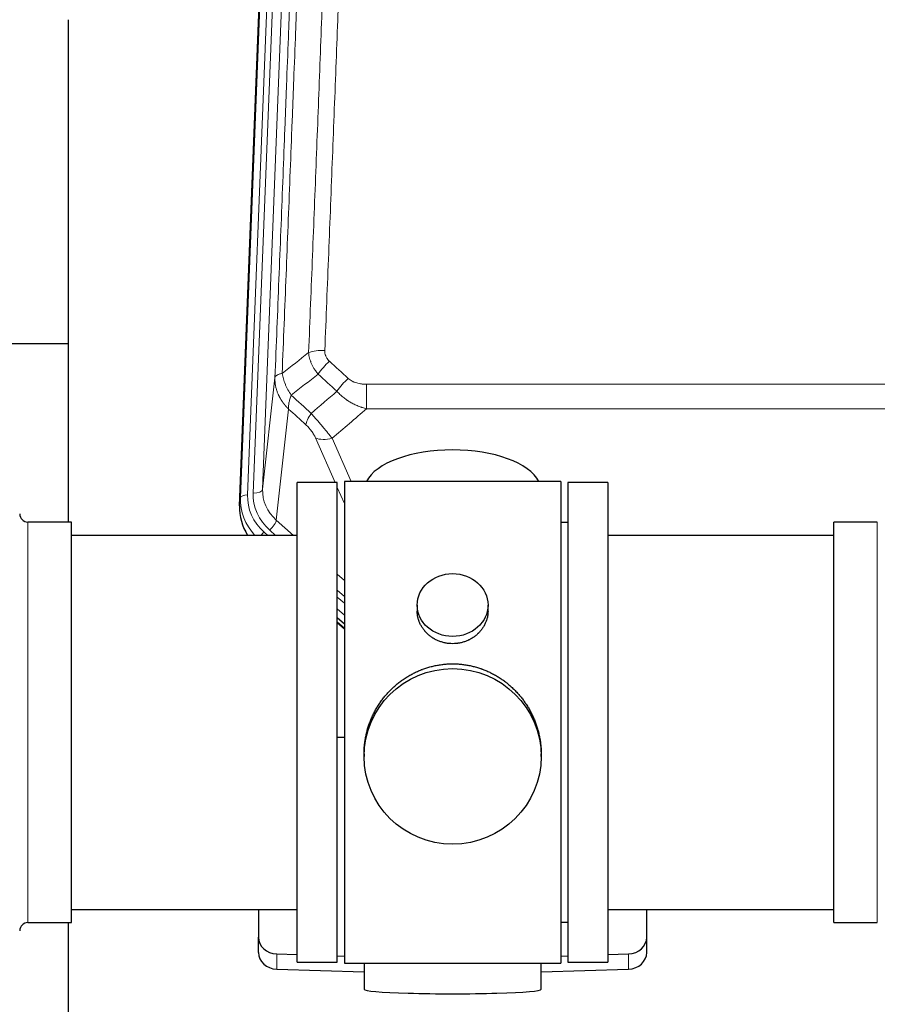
# Model space of a CAD drawing. Header units: inches. Extents: x 0 to 23760, y -13 to 16800.
# Tile 49 of 256: x 4811 to 5175, y 7551 to 7970. Entities that reach past the tile are written whole.
import ezdxf

# ---------------------------------------------------------------- set-up
doc = ezdxf.new("R2010")
doc.units = ezdxf.units.IN
doc.layers.add('1', color=7, linetype='Continuous', true_color=0xffffff)

msp = doc.modelspace()

# ---------------------------------------------------------------- linework, layer by layer
at = {"layer": '1', "color": 110, "linetype": 'Continuous', "lineweight": 13}
for p, q in [((4920.497, 8100.757), (4907.386, 7767.735)), ((4909.778, 7768.571), (4922.844, 8100.464)), ((4926.836, 8102.091), (4913.77, 7770.197)), ((4904.392, 7766.515), (4917.503, 8099.537)), ((4913.77, 7770.197), (4919.018, 7817.603)), ((4957.948, 7814.803), (4957.948, 7804.372)), ((4957.948, 7814.803), (5191.12, 7814.803)), ((4924.833, 7804.252), (4919.608, 7757.052)), ((5191.12, 7804.372), (4957.948, 7804.372)), ((4944.571, 7773.07), (4936.259, 7792.002)), ((4943.321, 7791.852), (4951.378, 7773.5)), ((4948.534, 7764.045), (4945.534, 7770.877)), ((4904.012, 7763.077), (4904.392, 7766.515)), ((4919.608, 7757.052), (4926.915, 7750.57)), ((4814.034, 7585.92), (4814.034, 7756.22)), ((4916.783, 7752.796), (4919.293, 7750.57)), ((5175.034, 7746.599), (5175.034, 7756.22)), ((4914.392, 7751.961), (4915.959, 7750.57)), ((5175.034, 7585.92), (5175.034, 7746.599)), ((4945.533, 7734.056), (4948.534, 7731.394)), ((4945.534, 7727.294), (4948.533, 7724.633)), ((4945.534, 7724.337), (4948.533, 7721.676)), ((4948.533, 7716.606), (4945.534, 7719.266)), ((4945.534, 7713.758), (4948.533, 7711.098)), ((4919.755, 7566.153), (4919.755, 7572.618)), ((5069.313, 7566.153), (5069.313, 7572.618))]:
    msp.add_line(p, q, dxfattribs=at)
at = {"layer": '1', "color": 2, "linetype": 'Continuous', "lineweight": 25}
for p, q in [((4904.012, 7763.077), (4917.13, 8096.279)), ((4831.194, 7969.798), (4831.194, 7756.221)), ((4831.224, 7831.941), (4759.259, 7831.941)), ((5040.534, 7773.5), (4948.534, 7773.5)), ((4948.534, 7773.5), (4948.534, 7568.64)), ((5040.534, 7773.5), (5040.534, 7568.64)), ((4945.534, 7773.07), (4928.534, 7773.07)), ((4928.534, 7569.07), (4928.534, 7773.07)), ((4945.534, 7569.07), (4945.534, 7773.07)), ((5060.534, 7773.07), (5043.534, 7773.07)), ((5043.534, 7773.07), (5043.534, 7569.07)), ((5060.534, 7773.07), (5060.534, 7569.07)), ((4832.534, 7756.22), (4814.034, 7756.22)), ((4832.534, 7585.92), (4832.534, 7756.22)), ((5043.534, 7756.07), (5040.534, 7756.07)), ((5175.034, 7756.22), (5156.534, 7756.22)), ((5156.534, 7746.599), (5156.534, 7756.22)), ((4928.534, 7750.57), (4832.534, 7750.57)), ((5156.534, 7750.57), (5060.534, 7750.57)), ((5156.534, 7585.92), (5156.534, 7746.599)), ((4979.486, 7720.939), (4979.486, 7718.366)), ((5009.582, 7718.355), (5009.582, 7720.939)), ((4948.534, 7712.83), (4945.534, 7715.491)), ((4945.533, 7713.491), (4948.534, 7710.83)), ((4948.534, 7664.674), (4945.535, 7664.581)), ((4956.894, 7657.72), (4956.894, 7656.582)), ((5032.173, 7656.582), (5032.173, 7657.719)), ((4832.534, 7591.57), (4928.534, 7591.57)), ((4912.034, 7591.571), (4912.034, 7579.71)), ((5060.534, 7591.57), (5156.534, 7591.57)), ((5077.034, 7579.71), (5077.034, 7591.571)), ((4814.034, 7585.92), (4832.534, 7585.92)), ((4831.194, 7585.923), (4831.194, 7546.717)), ((5040.534, 7586.07), (5043.534, 7586.07)), ((5156.534, 7585.92), (5175.034, 7585.92)), ((4912.034, 7573.245), (4912.034, 7579.71)), ((5077.034, 7573.245), (5077.034, 7579.71)), ((4919.755, 7572.618), (4928.534, 7572.346)), ((5060.533, 7572.346), (5069.313, 7572.618)), ((4928.534, 7569.07), (4945.534, 7569.07)), ((4945.535, 7571.819), (4948.534, 7571.726)), ((4948.534, 7568.64), (4995.822, 7568.64)), ((4956.87, 7568.64), (4956.87, 7557.577)), ((4995.822, 7568.64), (5040.534, 7568.64)), ((5032.198, 7557.577), (5032.198, 7568.64)), ((5040.533, 7571.726), (5043.533, 7571.819)), ((5043.534, 7569.07), (5060.534, 7569.07)), ((4919.755, 7566.153), (4956.871, 7565.004)), ((5032.197, 7565.004), (5069.313, 7566.153))]:
    msp.add_line(p, q, dxfattribs=at)
for centre, start, end in [((4814.034, 7759.72), 180, 270), ((4814.034, 7582.42), 90, 180)]:
    msp.add_arc(centre, 3.5, start, end, dxfattribs=at)
at = {"layer": '1', "color": 110, "linetype": 'Continuous', "lineweight": 13}
for centre, major_axis, ratio, start_param, end_param in [((4940.208, 7824.894), (9.992, -0.404), 0.431453, 1.5882535, 2.3480729), ((4942.18, 7820.301), (-6.729, -7.397), 0.3051216, 4.388767, 5.1358022), ((4950.189, 7813.009), (6.736, 7.391), 0.3030979, 1.2497453, 1.9956357), ((4939.234, 7803.622), (6.719, 7.407), 0.3029797, 1.994528, 2.7400357), ((4943.321, 7798.023), (9.156, 4.02), 0.5833249, 3.617995, 4.4616661), ((4909.778, 7770.418), (-3.997, 0.157), 0.4614673, 1.5889619, 3.1073983), ((4933.797, 7769.699), (-20.033, -0.591), 0.8872905, 6.2219242, 7.0410373), ((4931.406, 7765.631), (27.029, -0.244), 0.8851019, 3.1148362, 3.8326992), ((4907.386, 7766.35), (-2.998, 0.118), 0.4614673, 4.7305545, 6.248991), ((4931.406, 7767.016), (-24.034, -0.11), 0.8859493, 6.2442616, 7.0633748), ((4933.797, 7767.852), (-24.034, -0.11), 0.8859493, 6.2442616, 7.0633748), ((4916.783, 7754.643), (-2.654, -2.992), 0.3265056, 1.2180917, 2.7365282), ((4914.392, 7750.575), (-1.991, -2.244), 0.3265056, 4.3596844, 4.9963838)]:
    msp.add_ellipse(centre, major_axis=major_axis, ratio=ratio, start_param=start_param, end_param=end_param, dxfattribs=at)
at = {"layer": '1', "color": 2, "linetype": 'Continuous', "lineweight": 25}
for centre, major_axis, ratio, start_param, end_param in [((4994.534, 7769.529), (-37.64, 0), 0.4617486, 3.372107, 6.0525728), ((4931.033, 7762.269), (-27.038, -0.124), 0.8859493, 6.2442616, 6.7882167), ((4920.034, 7579.71), (-8, 0), 0.8870108, 0, 1.5358897), ((5069.034, 7579.71), (-8, 0), 0.8870108, 1.6057029, 3.1415927), ((4920.034, 7573.245), (-8, 0), 0.8870108, 0, 1.5358897), ((5069.034, 7573.245), (-8, 0), 0.8870108, 1.6057029, 3.1415927), ((4994.534, 7557.577), (-37.664, 0), 0.0504434, 0, 3.1415927)]:
    msp.add_ellipse(centre, major_axis=major_axis, ratio=ratio, start_param=start_param, end_param=end_param, dxfattribs=at)
for centre, major_axis, ratio in [((4994.534, 7720.939), (15.048, 0), 0.8870108), ((4994.534, 7656.582), (-37.64, 0), 0.9914449)]:
    msp.add_ellipse(centre, major_axis=major_axis, ratio=ratio, dxfattribs=at)
at = {"layer": '1', "color": 110, "linetype": 'Continuous', "lineweight": 13}
for points, knots in [([(4933.325, 7828.251), (4933.883, 7842.064), (4934.985, 7869.559), (4936.595, 7910.411), (4937.639, 7937.385), (4938.41, 7957.518), (4938.793, 7967.56), (4939.172, 7977.565), (4939.424, 7984.227), (4939.549, 7987.554), (4940.174, 8004.168), (4940.665, 8017.389), (4941.392, 8037.113), (4941.632, 8043.669), (4942.108, 8056.743), (4942.345, 8063.261), (4943.048, 8082.759), (4943.969, 8108.606), (4944.861, 8134.151), (4945.299, 8146.849)], [0, 0, 0, 0, 0.125, 0.25, 0.375, 0.375, 0.4375, 0.46875, 0.46875, 0.5, 0.5, 0.625, 0.625, 0.6875, 0.6875, 0.75, 0.75, 0.875, 1, 1, 1, 1]), ([(4952.167, 8148.215), (4951.729, 8135.501), (4950.839, 8109.923), (4949.918, 8084.044), (4949.216, 8064.521), (4948.98, 8057.994), (4948.504, 8044.904), (4948.264, 8038.339), (4947.539, 8018.59), (4947.048, 8005.353), (4946.424, 7988.718), (4946.299, 7985.386), (4946.048, 7978.716), (4945.669, 7968.698), (4945.287, 7958.643), (4944.516, 7938.485), (4943.474, 7911.476), (4941.866, 7870.573), (4940.766, 7843.042), (4940.208, 7829.212)], [0, 0, 0, 0, 0.125, 0.25, 0.25, 0.3125, 0.3125, 0.375, 0.375, 0.5, 0.5, 0.53125, 0.53125, 0.5625, 0.625, 0.625, 0.75, 0.875, 1, 1, 1, 1]), ([(4934.302, 8143.28), (4934.247, 8141.668), (4934.191, 8140.055), (4934.079, 8136.826), (4933.91, 8131.979), (4933.515, 8120.643), (4933.171, 8110.884), (4932.478, 8091.307), (4931.538, 8065.052), (4930.079, 8025.207), (4929.075, 7998.336), (4928.501, 7983.134), (4928.437, 7981.444), (4928.309, 7978.061), (4928.117, 7972.984), (4927.665, 7961.114), (4927.274, 7950.899), (4926.945, 7942.365), (4926.879, 7940.657), (4926.747, 7937.239), (4926.549, 7932.108), (4926.084, 7920.116), (4925.681, 7909.8), (4924.869, 7889.118), (4923.772, 7861.41), (4922.645, 7833.437), (4922.073, 7819.384)], [0, 0, 0, 0, 0.015625, 0.015625, 0.03125, 0.0625, 0.125, 0.125, 0.25, 0.375, 0.5, 0.5, 0.515625, 0.515625, 0.53125, 0.5625, 0.625, 0.625, 0.640625, 0.640625, 0.65625, 0.6875, 0.75, 0.75, 0.875, 1, 1, 1, 1]), ([(4919.018, 7817.603), (4919.588, 7831.603), (4920.712, 7859.471), (4921.806, 7887.074), (4922.616, 7907.678), (4923.017, 7917.956), (4923.481, 7929.902), (4923.679, 7935.013), (4923.81, 7938.418), (4923.876, 7940.12), (4924.204, 7948.622), (4924.594, 7958.798), (4925.044, 7970.623), (4925.236, 7975.682), (4925.364, 7979.052), (4925.428, 7980.735), (4926, 7995.879), (4927.002, 8022.648), (4928.456, 8062.341), (4929.862, 8101.575), (4930.768, 8127.424), (4931.213, 8140.272)], [0, 0, 0, 0, 0.125, 0.25, 0.25, 0.3125, 0.34375, 0.359375, 0.359375, 0.375, 0.375, 0.4375, 0.46875, 0.484375, 0.484375, 0.5, 0.5, 0.625, 0.75, 0.875, 1, 1, 1, 1]), ([(4937.358, 7819.134), (4937.067, 7819.478), (4936.79, 7819.829), (4936.462, 7820.276), (4936.397, 7820.366), (4936.269, 7820.547), (4936.205, 7820.638), (4936.019, 7820.911), (4935.898, 7821.095), (4935.549, 7821.648), (4935.114, 7822.394), (4934.742, 7823.158), (4934.486, 7823.737), (4934.404, 7823.931), (4934.288, 7824.223), (4934.251, 7824.321), (4934.177, 7824.517), (4934.142, 7824.616), (4933.969, 7825.106), (4933.849, 7825.499), (4933.641, 7826.284), (4933.468, 7827.07), (4933.361, 7827.857), (4933.325, 7828.251)], [0, 0, 0, 0, 0.125, 0.125, 0.15625, 0.15625, 0.1875, 0.1875, 0.25, 0.25, 0.375, 0.5, 0.5, 0.5625, 0.5625, 0.59375, 0.59375, 0.625, 0.625, 0.75, 0.75, 0.875, 1, 1, 1, 1]), ([(4942.18, 7824.6), (4942.014, 7824.752), (4941.856, 7824.911), (4941.67, 7825.118), (4941.633, 7825.16), (4941.561, 7825.245), (4941.526, 7825.287), (4941.421, 7825.417), (4941.354, 7825.504), (4941.162, 7825.771), (4940.927, 7826.136), (4940.737, 7826.521), (4940.611, 7826.817), (4940.572, 7826.917), (4940.517, 7827.069), (4940.5, 7827.12), (4940.466, 7827.223), (4940.45, 7827.274), (4940.375, 7827.531), (4940.326, 7827.738), (4940.254, 7828.155), (4940.229, 7828.365), (4940.202, 7828.786), (4940.2, 7828.999), (4940.208, 7829.212)], [0, 0, 0, 0, 0.125, 0.125, 0.15625, 0.15625, 0.1875, 0.1875, 0.25, 0.25, 0.375, 0.5, 0.5, 0.5625, 0.5625, 0.59375, 0.59375, 0.625, 0.625, 0.75, 0.75, 0.875, 0.875, 1, 1, 1, 1]), ([(4924.833, 7804.252), (4924.815, 7804.269), (4924.781, 7804.302), (4924.73, 7804.353), (4924.679, 7804.403), (4924.627, 7804.454), (4924.577, 7804.505), (4924.526, 7804.556), (4924.475, 7804.608), (4924.425, 7804.659), (4924.374, 7804.711), (4924.324, 7804.763), (4924.274, 7804.815), (4924.225, 7804.867), (4924.175, 7804.919), (4924.126, 7804.972), (4924.076, 7805.025), (4924.027, 7805.078), (4923.978, 7805.131), (4923.929, 7805.184), (4923.881, 7805.237), (4923.832, 7805.291), (4923.784, 7805.345), (4923.736, 7805.399), (4923.688, 7805.453), (4923.64, 7805.507), (4923.593, 7805.561), (4923.545, 7805.616), (4923.498, 7805.671), (4923.451, 7805.726), (4923.404, 7805.781), (4923.358, 7805.836), (4923.311, 7805.891), (4923.265, 7805.947), (4923.219, 7806.003), (4923.173, 7806.059), (4923.127, 7806.115), (4923.082, 7806.171), (4923.036, 7806.227), (4922.991, 7806.284), (4922.946, 7806.341), (4922.901, 7806.398), (4922.857, 7806.455), (4922.812, 7806.512), (4922.768, 7806.569), (4922.724, 7806.627), (4922.681, 7806.684), (4922.637, 7806.742), (4922.594, 7806.8), (4922.55, 7806.858), (4922.507, 7806.917), (4922.465, 7806.975), (4922.422, 7807.034), (4922.38, 7807.093), (4922.338, 7807.152), (4922.296, 7807.211), (4922.254, 7807.27), (4922.213, 7807.329), (4922.171, 7807.389), (4922.13, 7807.449), (4922.089, 7807.508), (4922.049, 7807.568), (4922.008, 7807.629), (4921.968, 7807.689), (4921.928, 7807.749), (4921.888, 7807.81), (4921.849, 7807.871), (4921.81, 7807.932), (4921.771, 7807.993), (4921.732, 7808.054), (4921.693, 7808.115), (4921.655, 7808.177), (4921.617, 7808.238), (4921.579, 7808.3), (4921.541, 7808.362), (4921.503, 7808.424), (4921.466, 7808.486), (4921.429, 7808.549), (4921.392, 7808.611), (4921.356, 7808.674), (4921.32, 7808.736), (4921.284, 7808.799), (4921.248, 7808.862), (4921.212, 7808.925), (4921.177, 7808.989), (4921.142, 7809.052), (4921.107, 7809.116), (4921.073, 7809.179), (4921.038, 7809.243), (4921.004, 7809.307), (4920.97, 7809.371), (4920.937, 7809.436), (4920.903, 7809.5), (4920.87, 7809.564), (4920.837, 7809.629), (4920.805, 7809.694), (4920.773, 7809.759), (4920.741, 7809.824), (4920.709, 7809.889), (4920.677, 7809.954), (4920.646, 7810.019), (4920.615, 7810.085), (4920.584, 7810.151), (4920.554, 7810.216), (4920.523, 7810.282), (4920.493, 7810.348), (4920.464, 7810.414), (4920.434, 7810.481), (4920.236, 7810.931), (4919.902, 7811.781), (4919.514, 7813.05), (4919.228, 7814.349), (4919.05, 7815.671), (4919.007, 7816.597), (4919.007, 7817.122), (4919.009, 7817.242), (4919.011, 7817.362), (4919.014, 7817.483), (4919.016, 7817.563), (4919.018, 7817.603)], [0, 0, 0, 0, 0.0045083, 0.0090195, 0.0135338, 0.0180512, 0.0225715, 0.0270949, 0.0316214, 0.0361509, 0.0406834, 0.0452189, 0.0497575, 0.0542992, 0.0588439, 0.0633916, 0.0679424, 0.0724963, 0.0770532, 0.0816132, 0.0861762, 0.0907423, 0.0953114, 0.0998837, 0.104459, 0.1090373, 0.1136188, 0.1182033, 0.1227909, 0.1273815, 0.1319753, 0.1365721, 0.141172, 0.145775, 0.1503811, 0.1549903, 0.1596025, 0.1642179, 0.1688364, 0.1734579, 0.1780826, 0.1827103, 0.1873412, 0.1919752, 0.1966123, 0.2012524, 0.2058957, 0.2105422, 0.2151917, 0.2198443, 0.2245001, 0.229159, 0.233821, 0.2384861, 0.2431544, 0.2478258, 0.2525003, 0.2571779, 0.2618587, 0.2665427, 0.2712297, 0.2759199, 0.2806133, 0.2853097, 0.2900094, 0.2947122, 0.2994181, 0.3041272, 0.3088394, 0.3135548, 0.3182733, 0.322995, 0.3277199, 0.3324479, 0.3371791, 0.3419135, 0.346651, 0.3513917, 0.3561355, 0.3608826, 0.3656328, 0.3703861, 0.3751427, 0.3799024, 0.3846654, 0.3894315, 0.3942008, 0.3989732, 0.4037489, 0.4085278, 0.4133098, 0.4180951, 0.4228835, 0.4276751, 0.43247, 0.437268, 0.4420692, 0.4468737, 0.4516813, 0.4564922, 0.4613063, 0.4661235, 0.470944, 0.4757677, 0.4805947, 0.4854248, 0.4902582, 0.4950947, 0.4999345, 0.5888915, 0.6791125, 0.7706071, 0.8633844, 0.9574535, 0.965938, 0.9744348, 0.9829441, 0.9914659, 1, 1, 1, 1]), ([(4922.073, 7819.384), (4921.847, 7819.347), (4921.631, 7819.305), (4921.22, 7819.21), (4921.026, 7819.157), (4920.662, 7819.04), (4920.492, 7818.977), (4920.178, 7818.841), (4920.034, 7818.769), (4919.772, 7818.615), (4919.655, 7818.534), (4919.449, 7818.365), (4919.36, 7818.277), (4919.138, 7818.003), (4919.047, 7817.807), (4919.018, 7817.603)], [0, 0, 0, 0, 0.125, 0.125, 0.25, 0.25, 0.375, 0.375, 0.5, 0.5, 0.625, 0.625, 0.75, 0.75, 1, 1, 1, 1]), ([(4925.938, 7810.138), (4925.435, 7810.887), (4924.973, 7811.653), (4924.347, 7812.815), (4924.149, 7813.204), (4923.777, 7813.985), (4923.603, 7814.377), (4923.115, 7815.55), (4922.837, 7816.332), (4922.381, 7817.877), (4922.202, 7818.639), (4922.073, 7819.384)], [0, 0, 0, 0, 0.25, 0.25, 0.375, 0.375, 0.5, 0.5, 0.75, 0.75, 1, 1, 1, 1]), ([(4957.948, 7814.803), (4957.594, 7814.803), (4957.241, 7814.813), (4956.8, 7814.84), (4956.711, 7814.846), (4956.535, 7814.86), (4956.447, 7814.867), (4956.184, 7814.892), (4956.009, 7814.912), (4955.487, 7814.979), (4955.142, 7815.035), (4954.459, 7815.174), (4954.122, 7815.257), (4953.454, 7815.451), (4953.125, 7815.563), (4952.759, 7815.708), (4952.718, 7815.724), (4952.637, 7815.757), (4952.517, 7815.807), (4952.239, 7815.93), (4952.008, 7816.043), (4951.553, 7816.281), (4951.262, 7816.456), (4950.705, 7816.84), (4950.44, 7817.049), (4950.189, 7817.278)], [0, 0, 0, 0, 0.125, 0.125, 0.15625, 0.15625, 0.1875, 0.1875, 0.25, 0.25, 0.375, 0.375, 0.5, 0.5, 0.625, 0.625, 0.640625, 0.640625, 0.65625, 0.6875, 0.75, 0.75, 0.875, 0.875, 1, 1, 1, 1]), ([(4957.948, 7804.372), (4957.35, 7804.523), (4956.682, 7804.717), (4956.019, 7804.938), (4955.871, 7804.987), (4955.798, 7805.012), (4955.577, 7805.089), (4955.431, 7805.141), (4954.993, 7805.301), (4954.703, 7805.413), (4953.842, 7805.762), (4953.276, 7806.015), (4952.164, 7806.56), (4951.617, 7806.852), (4950.811, 7807.322), (4950.411, 7807.565), (4950.017, 7807.82), (4949.821, 7807.95), (4949.756, 7807.993), (4949.626, 7808.081), (4949.562, 7808.125), (4948.983, 7808.525), (4948.487, 7808.897), (4947.531, 7809.674), (4947.072, 7810.079), (4946.193, 7810.924), (4945.772, 7811.364), (4945.372, 7811.823)], [0, 0, 0, 0, 0.125, 0.140625, 0.140625, 0.15625, 0.15625, 0.1875, 0.1875, 0.25, 0.25, 0.375, 0.375, 0.5, 0.5, 0.5625, 0.59375, 0.59375, 0.609375, 0.609375, 0.625, 0.625, 0.75, 0.75, 0.875, 0.875, 1, 1, 1, 1]), ([(4924.833, 7804.252), (4924.786, 7804.624), (4924.777, 7805.035), (4924.818, 7805.701), (4924.841, 7805.93), (4924.903, 7806.405), (4924.943, 7806.649), (4925.04, 7807.15), (4925.096, 7807.406), (4925.225, 7807.93), (4925.298, 7808.197), (4925.457, 7808.74), (4925.544, 7809.015), (4925.731, 7809.572), (4925.832, 7809.854), (4925.938, 7810.138)], [0, 0, 0, 0, 0.25, 0.25, 0.375, 0.375, 0.5, 0.5, 0.625, 0.625, 0.75, 0.75, 0.875, 0.875, 1, 1, 1, 1]), ([(4943.321, 7791.852), (4942.999, 7792.253), (4942.669, 7792.661), (4941.991, 7793.494), (4941.644, 7793.919), (4941.11, 7794.568), (4940.93, 7794.786), (4940.656, 7795.117), (4940.564, 7795.228), (4940.426, 7795.395), (4940.38, 7795.45), (4940.287, 7795.562), (4940.241, 7795.618), (4939.822, 7796.121), (4939.071, 7797.019), (4938.307, 7797.924), (4937.728, 7798.606), (4937.534, 7798.834), (4937.241, 7799.176), (4937.144, 7799.29), (4936.997, 7799.462), (4936.948, 7799.519), (4936.85, 7799.633), (4936.801, 7799.69), (4936.361, 7800.203), (4935.971, 7800.655), (4935.196, 7801.55), (4934.81, 7801.993), (4934.425, 7802.432)], [0, 0, 0, 0, 0.125, 0.125, 0.25, 0.25, 0.3125, 0.3125, 0.34375, 0.34375, 0.359375, 0.359375, 0.375, 0.375, 0.5, 0.625, 0.625, 0.6875, 0.6875, 0.71875, 0.71875, 0.734375, 0.734375, 0.75, 0.75, 0.875, 0.875, 1, 1, 1, 1]), ([(4932.172, 7797.6), (4932.392, 7797.401), (4932.608, 7797.194), (4933.034, 7796.765), (4933.243, 7796.542), (4933.501, 7796.253), (4933.553, 7796.195), (4933.654, 7796.078), (4933.805, 7795.902), (4933.952, 7795.725), (4934.238, 7795.369), (4934.421, 7795.128), (4934.77, 7794.643), (4934.938, 7794.399), (4935.117, 7794.12), (4935.137, 7794.089), (4935.176, 7794.028), (4935.234, 7793.935), (4935.367, 7793.72), (4935.475, 7793.538), (4935.682, 7793.175), (4935.81, 7792.937), (4936.048, 7792.465), (4936.158, 7792.232), (4936.259, 7792.002)], [0, 0, 0, 0, 0.125, 0.125, 0.25, 0.25, 0.28125, 0.28125, 0.3125, 0.375, 0.375, 0.5, 0.5, 0.625, 0.625, 0.640625, 0.640625, 0.65625, 0.6875, 0.75, 0.75, 0.875, 0.875, 1, 1, 1, 1])]:
    msp.add_open_spline(points, degree=3, knots=knots, dxfattribs=at)
for points in [[(4922.073, 7819.384), (4925.822, 7822.344), (4929.573, 7825.3), (4933.325, 7828.251)], [(4942.18, 7824.6), (4944.85, 7822.161), (4947.52, 7819.721), (4950.189, 7817.278)], [(4937.358, 7819.134), (4933.549, 7816.14), (4929.743, 7813.141), (4925.938, 7810.138)], [(4945.372, 7811.823), (4942.701, 7814.262), (4940.029, 7816.699), (4937.358, 7819.134)], [(4934.425, 7802.432), (4938.076, 7805.561), (4941.725, 7808.691), (4945.372, 7811.823)], [(4925.938, 7810.138), (4928.768, 7807.572), (4931.597, 7805.003), (4934.425, 7802.432)], [(4932.172, 7797.6), (4929.726, 7799.819), (4927.279, 7802.036), (4924.833, 7804.252)], [(4957.948, 7804.372), (4953.075, 7800.196), (4948.2, 7796.023), (4943.321, 7791.852)]]:
    msp.add_open_spline(points, degree=3, dxfattribs=at)
at = {"layer": '1', "color": 2, "linetype": 'Continuous', "lineweight": 25}
for points, knots in [([(5009.582, 7718.357), (5009.581, 7717.927), (5009.557, 7717.494), (5009.497, 7716.948), (5009.484, 7716.837), (5009.453, 7716.617), (5009.403, 7716.287), (5009.34, 7715.959), (5009.196, 7715.307), (5009.076, 7714.877), (5008.792, 7714.026), (5008.627, 7713.605), (5008.344, 7712.981), (5008.243, 7712.774), (5008.111, 7712.517), (5008.084, 7712.465), (5008.029, 7712.363), (5007.947, 7712.21), (5007.861, 7712.059), (5007.571, 7711.559), (5007.318, 7711.171), (5006.774, 7710.418), (5006.482, 7710.053), (5006.015, 7709.523), (5005.855, 7709.35), (5005.607, 7709.094), (5005.481, 7708.967), (5005.352, 7708.842), (5005.265, 7708.759), (5005.222, 7708.718), (5004.827, 7708.349), (5004.462, 7708.039), (5003.704, 7707.454), (5003.311, 7707.179), (5002.497, 7706.664), (5002.076, 7706.425), (5001.532, 7706.149), (5001.422, 7706.095), (5001.201, 7705.989), (5001.089, 7705.937), (5000.753, 7705.786), (5000.527, 7705.691), (4999.844, 7705.422), (4999.382, 7705.264), (4998.444, 7704.992), (4997.969, 7704.878), (4997.244, 7704.74), (4997.001, 7704.699), (4996.634, 7704.647), (4996.511, 7704.631), (4996.326, 7704.609), (4996.264, 7704.602), (4996.141, 7704.589), (4996.079, 7704.583), (4995.523, 7704.53), (4995.031, 7704.507), (4994.048, 7704.506), (4993.558, 7704.529), (4992.581, 7704.621), (4992.093, 7704.689), (4991.485, 7704.804), (4991.364, 7704.829), (4991.121, 7704.88), (4990.759, 7704.962), (4990.402, 7705.057), (4989.695, 7705.261), (4989.233, 7705.418), (4988.327, 7705.774), (4987.883, 7705.973), (4987.232, 7706.303), (4987.017, 7706.418), (4986.698, 7706.598), (4986.592, 7706.66), (4986.382, 7706.785), (4986.279, 7706.849), (4985.765, 7707.172), (4985.371, 7707.448), (4984.613, 7708.032), (4984.251, 7708.34), (4983.556, 7708.988), (4983.225, 7709.328), (4982.871, 7709.729), (4982.832, 7709.774), (4982.754, 7709.864), (4982.639, 7709.999), (4982.377, 7710.318), (4982.164, 7710.598), (4981.755, 7711.164), (4981.502, 7711.551), (4981.04, 7712.344), (4980.829, 7712.751), (4980.545, 7713.375), (4980.455, 7713.585), (4980.329, 7713.905), (4980.289, 7714.011), (4980.211, 7714.225), (4980.173, 7714.332), (4979.994, 7714.867), (4979.874, 7715.298), (4979.682, 7716.164), (4979.609, 7716.599), (4979.536, 7717.256), (4979.517, 7717.475), (4979.499, 7717.805), (4979.492, 7717.97), (4979.488, 7718.135), (4979.486, 7718.246), (4979.486, 7718.301), (4979.486, 7718.359), (4979.486, 7718.361), (4979.486, 7718.364)], [0, 0, 0, 0, 0.0308202, 0.0308202, 0.0386347, 0.0386347, 0.0464491, 0.062078, 0.062078, 0.0933358, 0.0933358, 0.1245936, 0.1245936, 0.1402226, 0.1402226, 0.1441298, 0.1441298, 0.148037, 0.1558515, 0.1558515, 0.1871093, 0.1871093, 0.2183671, 0.2183671, 0.233996, 0.233996, 0.2418105, 0.2457177, 0.2457177, 0.2496249, 0.2496249, 0.2808827, 0.2808827, 0.3121405, 0.3121405, 0.3433983, 0.3433983, 0.3512128, 0.3512128, 0.3590273, 0.3590273, 0.3746562, 0.3746562, 0.405914, 0.405914, 0.4371718, 0.4371718, 0.4528007, 0.4528007, 0.4606152, 0.4606152, 0.4645224, 0.4645224, 0.4684296, 0.4684296, 0.4996874, 0.4996874, 0.5309452, 0.5309452, 0.5622031, 0.5622031, 0.5700175, 0.5700175, 0.577832, 0.5934609, 0.5934609, 0.6247187, 0.6247187, 0.6559765, 0.6559765, 0.6716054, 0.6716054, 0.6794199, 0.6794199, 0.6872343, 0.6872343, 0.7184921, 0.7184921, 0.7497499, 0.7497499, 0.7810078, 0.7810078, 0.784915, 0.784915, 0.7888222, 0.7966367, 0.8122656, 0.8122656, 0.8435234, 0.8435234, 0.8747812, 0.8747812, 0.8904101, 0.8904101, 0.8982246, 0.8982246, 0.906039, 0.906039, 0.9372968, 0.9372968, 0.9685546, 0.9685546, 0.9841835, 0.9841835, 0.991998, 0.9959052, 0.9959052, 0.9998125, 0.9998125, 1, 1, 1, 1]), ([(4956.894, 7657.672), (4956.894, 7657.684), (4956.894, 7658.312), (4956.925, 7659.553), (4957.063, 7661.393), (4957.291, 7663.231), (4957.505, 7664.454), (4957.688, 7665.371), (4957.77, 7665.753), (4957.857, 7666.134), (4957.893, 7666.287), (4957.911, 7666.363), (4957.965, 7666.592), (4958.152, 7667.352), (4958.528, 7668.704), (4959.113, 7670.472), (4959.781, 7672.207), (4960.531, 7673.907), (4961.364, 7675.574), (4961.974, 7676.663), (4962.373, 7677.337), (4962.454, 7677.471), (4962.617, 7677.738), (4962.863, 7678.137), (4963.116, 7678.53), (4963.629, 7679.31), (4964.337, 7680.329), (4965.465, 7681.8), (4966.66, 7683.214), (4967.921, 7684.571), (4968.807, 7685.437), (4969.488, 7686.072), (4969.833, 7686.386), (4970.185, 7686.694), (4970.421, 7686.899), (4970.539, 7687), (4971.134, 7687.503), (4972.101, 7688.281), (4973.598, 7689.37), (4975.142, 7690.383), (4976.733, 7691.319), (4978.371, 7692.177), (4979.495, 7692.698), (4980.351, 7693.068), (4980.782, 7693.247), (4981.218, 7693.42), (4981.436, 7693.505), (4981.509, 7693.533), (4981.655, 7693.588), (4982.313, 7693.837), (4983.562, 7694.268), (4985.345, 7694.783), (4987.145, 7695.206), (4988.964, 7695.538), (4990.801, 7695.776), (4992.038, 7695.873), (4992.97, 7695.921), (4993.437, 7695.939), (4993.985, 7695.95), (4994.22, 7695.952), (4994.377, 7695.953), (4994.455, 7695.954), (4994.534, 7695.954)], [0, 0, 0, 0, 0.0006246, 0.0318551, 0.0630856, 0.0943161, 0.1255465, 0.1255465, 0.1411618, 0.1450656, 0.1450656, 0.1489694, 0.1489694, 0.156777, 0.1880075, 0.219238, 0.2504685, 0.2816989, 0.3129294, 0.3441599, 0.3441599, 0.3519675, 0.3519675, 0.3597751, 0.3753904, 0.3753904, 0.4066209, 0.4378513, 0.4690818, 0.5003123, 0.5315428, 0.5315428, 0.547158, 0.5549656, 0.5549656, 0.5627733, 0.5627733, 0.5940037, 0.6252342, 0.6564647, 0.6876952, 0.7189257, 0.7501562, 0.7501562, 0.7657714, 0.773579, 0.773579, 0.7774828, 0.7774828, 0.7813866, 0.8126171, 0.8438476, 0.8750781, 0.9063086, 0.937539, 0.9687695, 0.9687695, 0.9843848, 0.9921924, 0.9960962, 0.9960962, 1, 1, 1, 1]), ([(4994.534, 7695.954), (4995.161, 7695.954), (4996.411, 7695.921), (4998.268, 7695.776), (5000.108, 7695.537), (5001.931, 7695.205), (5003.737, 7694.779), (5004.931, 7694.434), (5005.821, 7694.151), (5006.117, 7694.052), (5006.487, 7693.925), (5006.561, 7693.899), (5006.708, 7693.847), (5006.929, 7693.768), (5007.734, 7693.472), (5009.03, 7692.949), (5010.711, 7692.17), (5012.349, 7691.311), (5013.942, 7690.373), (5015.492, 7689.355), (5016.495, 7688.623), (5017.114, 7688.149), (5017.237, 7688.053), (5017.482, 7687.861), (5017.847, 7687.57), (5018.206, 7687.273), (5018.915, 7686.672), (5019.839, 7685.85), (5021.161, 7684.556), (5022.418, 7683.202), (5023.613, 7681.787), (5024.366, 7680.804), (5024.916, 7680.05), (5025.186, 7679.67), (5025.45, 7679.283), (5025.625, 7679.024), (5025.712, 7678.894), (5026.142, 7678.241), (5026.802, 7677.184), (5027.71, 7675.561), (5028.538, 7673.902), (5029.286, 7672.208), (5029.953, 7670.476), (5030.343, 7669.298), (5030.615, 7668.404), (5030.746, 7667.955), (5030.889, 7667.427), (5030.949, 7667.2), (5030.988, 7667.048), (5031.007, 7666.972), (5031.18, 7666.289), (5031.455, 7665.071), (5031.775, 7663.241), (5032.003, 7661.407), (5032.142, 7659.569), (5032.173, 7658.321), (5032.173, 7657.686), (5032.173, 7657.667)], [0, 0, 0, 0, 0.0312188, 0.0624376, 0.0936563, 0.1248751, 0.1560939, 0.1873127, 0.1873127, 0.2029221, 0.2029221, 0.2068244, 0.2068244, 0.2107268, 0.2185315, 0.2497502, 0.280969, 0.3121878, 0.3434066, 0.3746254, 0.4058442, 0.4058442, 0.4136489, 0.4136489, 0.4214535, 0.4370629, 0.4370629, 0.4682817, 0.4995005, 0.5307193, 0.5619381, 0.5931568, 0.5931568, 0.6087662, 0.6165709, 0.6165709, 0.6243756, 0.6243756, 0.6555944, 0.6868132, 0.718032, 0.7492507, 0.7804695, 0.8116883, 0.8116883, 0.8272977, 0.8351024, 0.8390047, 0.8390047, 0.8429071, 0.8429071, 0.8741259, 0.9053447, 0.9365634, 0.9677822, 0.999001, 1, 1, 1, 1])]:
    msp.add_open_spline(points, degree=3, knots=knots, dxfattribs=at)

doc.saveas('drawing.dxf')
